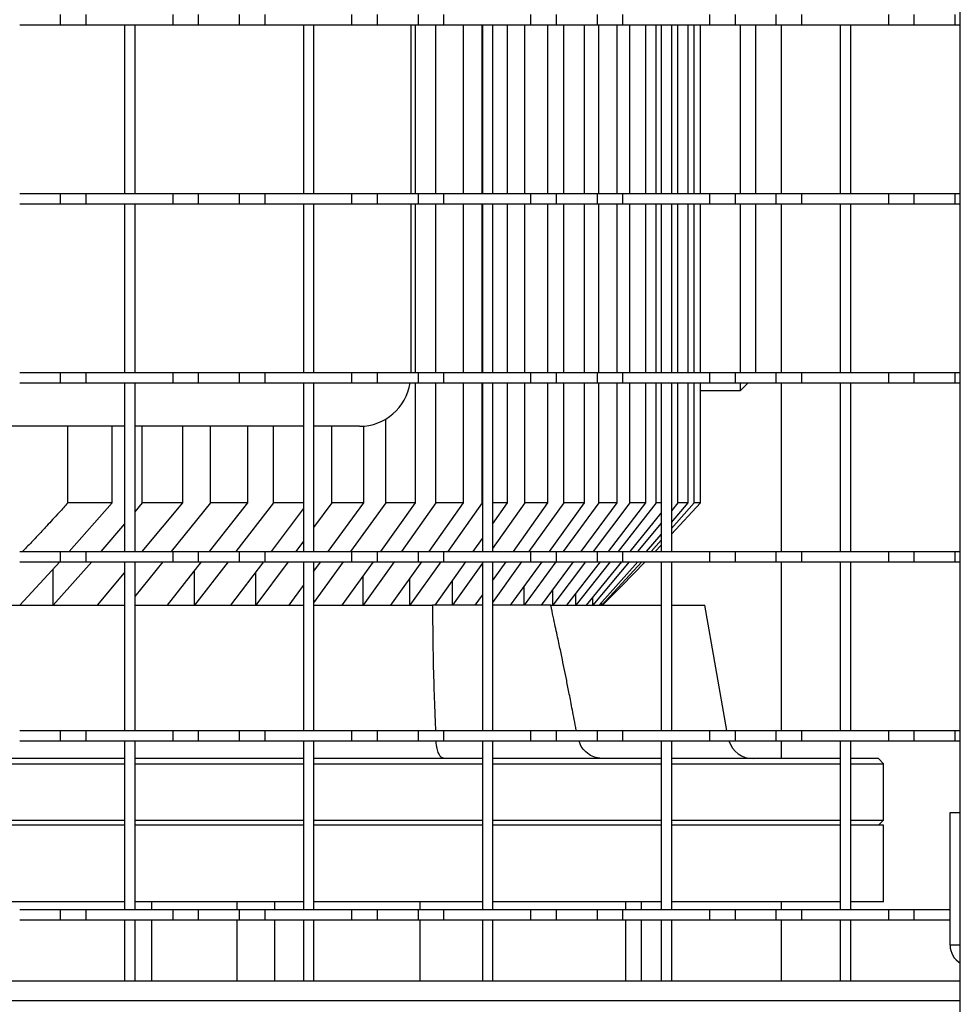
# Model space of a CAD drawing. Extents: x -72 to 51457, y 0 to 26838.
# Tile 36 of 203: x 7041 to 7225, y 8833 to 9026. Entities that reach past the tile are written whole.
import ezdxf

# ---------------------------------------------------------------- set-up
doc = ezdxf.new("R2010")
doc.units = 0
doc.header["$LTSCALE"] = 12
doc.linetypes.add('SOLID_THIN', pattern=[0])
doc.layers.get('0').update_dxf_attribs({"linetype": 'CONTINUOUS'})

# ---------------------------------------------------------------- blocks, each defined once
blk = doc.blocks.new('Vela_Drauf')
at = {"color": 7, "linetype": 'SOLID_THIN', "lineweight": 25}
for p, q in [((7224.76, 7807.68), (7224.76, 9318.68)), ((7048.76, 9024.68), (7048.76, 9026.68)), ((7053.76, 9024.68), (7053.76, 9026.68)), ((7070.76, 9024.68), (7070.76, 9026.68)), ((7075.76, 9024.68), (7075.76, 9026.68)), ((7083.76, 9024.68), (7083.76, 9026.68)), ((7088.76, 9024.68), (7088.76, 9026.68)), ((7105.76, 9024.68), (7105.76, 9026.68)), ((7110.76, 9024.68), (7110.76, 9026.68)), ((7118.76, 9024.68), (7118.76, 9026.68)), ((7123.76, 9024.68), (7123.76, 9026.68)), ((7140.76, 9024.68), (7140.76, 9026.68)), ((7145.76, 9024.68), (7145.76, 9026.68)), ((7153.76, 9024.68), (7153.76, 9026.68)), ((7158.76, 9024.68), (7158.76, 9026.68)), ((7175.76, 9024.68), (7175.76, 9026.68)), ((7180.76, 9024.68), (7180.76, 9026.68)), ((7188.76, 9024.68), (7188.76, 9026.68)), ((7193.76, 9024.68), (7193.76, 9026.68)), ((7210.76, 9024.68), (7210.76, 9026.68)), ((7215.76, 9024.68), (7215.76, 9026.68)), ((7223.76, 9024.68), (7223.76, 9026.68)), ((7040.76, 9024.68), (7048.76, 9024.68)), ((7048.76, 9024.68), (7053.76, 9024.68)), ((7053.76, 9024.68), (7070.76, 9024.68)), ((7061.26, 9024.68), (7063.26, 9024.68)), ((7061.26, 9024.68), (7061.26, 8991.68)), ((7063.26, 9024.68), (7063.26, 8991.68)), ((7070.76, 9024.68), (7075.76, 9024.68)), ((7075.76, 9024.68), (7083.76, 9024.68)), ((7083.76, 9024.68), (7088.76, 9024.68)), ((7088.76, 9024.68), (7105.76, 9024.68)), ((7096.26, 9024.68), (7098.26, 9024.68)), ((7096.26, 9024.68), (7096.26, 8991.68)), ((7098.26, 9024.68), (7098.26, 8991.68)), ((7105.76, 9024.68), (7110.76, 9024.68)), ((7110.76, 9024.68), (7118.76, 9024.68)), ((7117.26, 9024.68), (7117.26, 8991.68)), ((7118.19, 8991.68), (7118.19, 9024.68)), ((7118.76, 9024.68), (7123.76, 9024.68)), ((7122.18, 8991.68), (7122.18, 9024.68)), ((7123.76, 9024.68), (7140.76, 9024.68)), ((7127.56, 8991.68), (7127.56, 9024.68)), ((7131.25, 8991.68), (7131.25, 9024.68)), ((7131.26, 9024.68), (7133.26, 9024.68)), ((7131.26, 9024.68), (7131.26, 8991.68)), ((7133.26, 9024.68), (7133.26, 8991.68)), ((7136.2, 8991.68), (7136.2, 9024.68)), ((7139.58, 8991.68), (7139.58, 9024.68)), ((7140.76, 9024.68), (7145.76, 9024.68)), ((7144.1, 8991.68), (7144.1, 9024.68)), ((7145.76, 9024.68), (7153.76, 9024.68)), ((7147.18, 8991.68), (7147.18, 9024.68)), ((7151.27, 8991.68), (7151.27, 9024.68)), ((7153.76, 9024.68), (7158.76, 9024.68)), ((7154.03, 8991.68), (7154.03, 9024.68)), ((7157.66, 8991.68), (7157.66, 9024.68)), ((7158.76, 9024.68), (7175.76, 9024.68)), ((7160.08, 8991.68), (7160.08, 9024.68)), ((7163.23, 8991.68), (7163.23, 9024.68)), ((7165.28, 8991.68), (7165.28, 9024.68)), ((7166.26, 9024.68), (7168.26, 9024.68)), ((7166.26, 9024.68), (7166.26, 8991.68)), ((7168.26, 9024.68), (7168.26, 8991.68)), ((7169.53, 8991.68), (7169.53, 9024.68)), ((7171.51, 8991.68), (7171.51, 9024.68)), ((7172.67, 8991.68), (7172.67, 9024.68)), ((7173.91, 8991.68), (7173.91, 9024.68)), ((7175.76, 9024.68), (7180.76, 9024.68)), ((7180.76, 9024.68), (7188.76, 9024.68)), ((7181.76, 8991.68), (7181.76, 9024.68)), ((7184.76, 8991.68), (7184.76, 9024.68)), ((7188.76, 9024.68), (7193.76, 9024.68)), ((7189.76, 8991.68), (7189.76, 9024.68)), ((7193.76, 9024.68), (7210.76, 9024.68)), ((7201.26, 9024.68), (7203.26, 9024.68)), ((7201.26, 9024.68), (7201.26, 8991.68)), ((7203.26, 9024.68), (7203.26, 8991.68)), ((7210.76, 9024.68), (7215.76, 9024.68)), ((7215.76, 9024.68), (7223.76, 9024.68)), ((7223.76, 9024.68), (7224.76, 9024.68)), ((7040.76, 8991.68), (7048.76, 8991.68)), ((7048.76, 8989.68), (7048.76, 8991.68)), ((7048.76, 8991.68), (7053.76, 8991.68)), ((7053.76, 8991.68), (7070.76, 8991.68)), ((7053.76, 8989.68), (7053.76, 8991.68)), ((7061.26, 8991.68), (7063.26, 8991.68)), ((7070.76, 8989.68), (7070.76, 8991.68)), ((7070.76, 8991.68), (7075.76, 8991.68)), ((7075.76, 8991.68), (7083.76, 8991.68)), ((7075.76, 8989.68), (7075.76, 8991.68)), ((7083.76, 8989.68), (7083.76, 8991.68)), ((7083.76, 8991.68), (7088.76, 8991.68)), ((7088.76, 8989.68), (7088.76, 8991.68)), ((7088.76, 8991.68), (7105.76, 8991.68)), ((7096.26, 8991.68), (7098.26, 8991.68)), ((7105.76, 8989.68), (7105.76, 8991.68)), ((7105.76, 8991.68), (7110.76, 8991.68)), ((7110.76, 8991.68), (7118.76, 8991.68)), ((7110.76, 8989.68), (7110.76, 8991.68)), ((7118.76, 8989.68), (7118.76, 8991.68)), ((7118.76, 8991.68), (7123.76, 8991.68)), ((7123.76, 8989.68), (7123.76, 8991.68)), ((7123.76, 8991.68), (7140.76, 8991.68)), ((7131.26, 8991.68), (7133.26, 8991.68)), ((7140.76, 8989.68), (7140.76, 8991.68)), ((7140.76, 8991.68), (7145.76, 8991.68)), ((7145.76, 8991.68), (7153.76, 8991.68)), ((7145.76, 8989.68), (7145.76, 8991.68)), ((7153.76, 8989.68), (7153.76, 8991.68)), ((7153.76, 8991.68), (7158.76, 8991.68)), ((7158.76, 8989.68), (7158.76, 8991.68)), ((7158.76, 8991.68), (7175.76, 8991.68)), ((7166.26, 8991.68), (7168.26, 8991.68)), ((7175.76, 8989.68), (7175.76, 8991.68)), ((7175.76, 8991.68), (7180.76, 8991.68)), ((7180.76, 8991.68), (7188.76, 8991.68)), ((7180.76, 8989.68), (7180.76, 8991.68)), ((7188.76, 8989.68), (7188.76, 8991.68)), ((7188.76, 8991.68), (7193.76, 8991.68)), ((7193.76, 8989.68), (7193.76, 8991.68)), ((7193.76, 8991.68), (7210.76, 8991.68)), ((7201.26, 8991.68), (7203.26, 8991.68)), ((7210.76, 8989.68), (7210.76, 8991.68)), ((7210.76, 8991.68), (7215.76, 8991.68)), ((7215.76, 8991.68), (7223.76, 8991.68)), ((7215.76, 8989.68), (7215.76, 8991.68)), ((7223.76, 8989.68), (7223.76, 8991.68)), ((7223.76, 8991.68), (7224.76, 8991.68)), ((7040.76, 8989.68), (7048.76, 8989.68)), ((7048.76, 8989.68), (7053.76, 8989.68)), ((7053.76, 8989.68), (7070.76, 8989.68)), ((7061.26, 8989.68), (7063.26, 8989.68)), ((7061.26, 8989.68), (7061.26, 8956.68)), ((7063.26, 8989.68), (7063.26, 8956.68)), ((7070.76, 8989.68), (7075.76, 8989.68)), ((7075.76, 8989.68), (7083.76, 8989.68)), ((7083.76, 8989.68), (7088.76, 8989.68)), ((7088.76, 8989.68), (7105.76, 8989.68)), ((7096.26, 8989.68), (7098.26, 8989.68)), ((7096.26, 8989.68), (7096.26, 8956.68)), ((7098.26, 8989.68), (7098.26, 8956.68)), ((7105.76, 8989.68), (7110.76, 8989.68)), ((7110.76, 8989.68), (7118.76, 8989.68)), ((7117.26, 8989.68), (7117.26, 8956.68)), ((7118.19, 8956.68), (7118.19, 8989.68)), ((7118.76, 8989.68), (7123.76, 8989.68)), ((7122.18, 8956.68), (7122.18, 8989.68)), ((7123.76, 8989.68), (7140.76, 8989.68)), ((7127.56, 8956.68), (7127.56, 8989.68)), ((7131.25, 8956.68), (7131.25, 8989.68)), ((7131.26, 8989.68), (7133.26, 8989.68)), ((7131.26, 8989.68), (7131.26, 8956.68)), ((7133.26, 8989.68), (7133.26, 8956.68)), ((7136.2, 8956.68), (7136.2, 8989.68)), ((7139.58, 8956.68), (7139.58, 8989.68)), ((7140.76, 8989.68), (7145.76, 8989.68)), ((7144.1, 8956.68), (7144.1, 8989.68)), ((7145.76, 8989.68), (7153.76, 8989.68)), ((7147.18, 8956.68), (7147.18, 8989.68)), ((7151.27, 8956.68), (7151.27, 8989.68)), ((7153.76, 8989.68), (7158.76, 8989.68)), ((7154.03, 8956.68), (7154.03, 8989.68)), ((7157.66, 8956.68), (7157.66, 8989.68)), ((7158.76, 8989.68), (7175.76, 8989.68)), ((7160.08, 8956.68), (7160.08, 8989.68)), ((7163.23, 8956.68), (7163.23, 8989.68)), ((7165.28, 8956.68), (7165.28, 8989.68)), ((7166.26, 8989.68), (7168.26, 8989.68)), ((7166.26, 8989.68), (7166.26, 8956.68)), ((7168.26, 8989.68), (7168.26, 8956.68)), ((7169.53, 8956.68), (7169.53, 8989.68)), ((7171.51, 8956.68), (7171.51, 8989.68)), ((7172.67, 8956.68), (7172.67, 8989.68)), ((7173.91, 8956.68), (7173.91, 8989.68)), ((7175.76, 8989.68), (7180.76, 8989.68)), ((7180.76, 8989.68), (7188.76, 8989.68)), ((7181.76, 8956.68), (7181.76, 8989.68)), ((7184.76, 8956.68), (7184.76, 8989.68)), ((7188.76, 8989.68), (7193.76, 8989.68)), ((7189.76, 8956.68), (7189.76, 8989.68)), ((7193.76, 8989.68), (7210.76, 8989.68)), ((7201.26, 8989.68), (7203.26, 8989.68)), ((7201.26, 8989.68), (7201.26, 8956.68)), ((7203.26, 8989.68), (7203.26, 8956.68)), ((7210.76, 8989.68), (7215.76, 8989.68)), ((7215.76, 8989.68), (7223.76, 8989.68)), ((7223.76, 8989.68), (7224.76, 8989.68)), ((7040.76, 8956.68), (7048.76, 8956.68)), ((7048.76, 8954.68), (7048.76, 8956.68)), ((7048.76, 8956.68), (7053.76, 8956.68)), ((7053.76, 8954.68), (7053.76, 8956.68)), ((7053.76, 8956.68), (7070.76, 8956.68)), ((7061.26, 8956.68), (7063.26, 8956.68)), ((7070.76, 8954.68), (7070.76, 8956.68)), ((7070.76, 8956.68), (7075.76, 8956.68)), ((7075.76, 8954.68), (7075.76, 8956.68)), ((7075.76, 8956.68), (7083.76, 8956.68)), ((7083.76, 8954.68), (7083.76, 8956.68)), ((7083.76, 8956.68), (7088.76, 8956.68)), ((7088.76, 8954.68), (7088.76, 8956.68)), ((7088.76, 8956.68), (7105.76, 8956.68)), ((7096.26, 8956.68), (7098.26, 8956.68)), ((7105.76, 8954.68), (7105.76, 8956.68)), ((7105.76, 8956.68), (7110.76, 8956.68)), ((7110.76, 8954.68), (7110.76, 8956.68)), ((7110.76, 8956.68), (7118.76, 8956.68)), ((7118.76, 8954.68), (7118.76, 8956.68)), ((7118.76, 8956.68), (7123.76, 8956.68)), ((7123.76, 8954.68), (7123.76, 8956.68)), ((7123.76, 8956.68), (7140.76, 8956.68)), ((7131.26, 8956.68), (7133.26, 8956.68)), ((7140.76, 8954.68), (7140.76, 8956.68)), ((7140.76, 8956.68), (7145.76, 8956.68)), ((7145.76, 8956.68), (7153.76, 8956.68)), ((7145.76, 8954.68), (7145.76, 8956.68)), ((7153.76, 8954.68), (7153.76, 8956.68)), ((7153.76, 8956.68), (7158.76, 8956.68)), ((7158.76, 8954.68), (7158.76, 8956.68)), ((7158.76, 8956.68), (7175.76, 8956.68)), ((7166.26, 8956.68), (7168.26, 8956.68)), ((7175.76, 8954.68), (7175.76, 8956.68)), ((7175.76, 8956.68), (7180.76, 8956.68)), ((7180.76, 8956.68), (7188.76, 8956.68)), ((7180.76, 8954.68), (7180.76, 8956.68)), ((7188.76, 8954.68), (7188.76, 8956.68)), ((7188.76, 8956.68), (7193.76, 8956.68)), ((7193.76, 8954.68), (7193.76, 8956.68)), ((7193.76, 8956.68), (7210.76, 8956.68)), ((7201.26, 8956.68), (7203.26, 8956.68)), ((7210.76, 8954.68), (7210.76, 8956.68)), ((7210.76, 8956.68), (7215.76, 8956.68)), ((7215.76, 8956.68), (7223.76, 8956.68)), ((7215.76, 8954.68), (7215.76, 8956.68)), ((7223.76, 8954.68), (7223.76, 8956.68)), ((7223.76, 8956.68), (7224.76, 8956.68)), ((7040.76, 8954.68), (7048.76, 8954.68)), ((7048.76, 8954.68), (7053.76, 8954.68)), ((7053.76, 8954.68), (7070.76, 8954.68)), ((7061.26, 8954.68), (7063.26, 8954.68)), ((7061.26, 8954.68), (7061.26, 8921.68)), ((7063.26, 8954.68), (7063.26, 8921.68)), ((7070.76, 8954.68), (7075.76, 8954.68)), ((7075.76, 8954.68), (7083.76, 8954.68)), ((7083.76, 8954.68), (7088.76, 8954.68)), ((7088.76, 8954.68), (7105.76, 8954.68)), ((7096.26, 8954.68), (7098.26, 8954.68)), ((7096.26, 8954.68), (7096.26, 8921.68)), ((7098.26, 8954.68), (7098.26, 8921.68)), ((7105.76, 8954.68), (7110.76, 8954.68)), ((7110.76, 8954.68), (7118.76, 8954.68)), ((7118.19, 8931.18), (7118.19, 8954.68)), ((7118.76, 8954.68), (7123.76, 8954.68)), ((7122.18, 8931.18), (7122.18, 8954.68)), ((7123.76, 8954.68), (7140.76, 8954.68)), ((7127.56, 8931.18), (7127.56, 8954.68)), ((7131.25, 8931.18), (7131.25, 8954.68)), ((7131.26, 8954.68), (7133.26, 8954.68)), ((7131.26, 8954.68), (7131.26, 8921.68)), ((7133.26, 8954.68), (7133.26, 8921.68)), ((7136.2, 8931.18), (7136.2, 8954.68)), ((7139.58, 8931.18), (7139.58, 8954.68)), ((7140.76, 8954.68), (7145.76, 8954.68)), ((7144.1, 8931.18), (7144.1, 8954.68)), ((7145.76, 8954.68), (7153.76, 8954.68)), ((7147.18, 8931.18), (7147.18, 8954.68)), ((7151.27, 8931.18), (7151.27, 8954.68)), ((7153.76, 8954.68), (7158.76, 8954.68)), ((7154.03, 8931.18), (7154.03, 8954.68)), ((7157.66, 8931.18), (7157.66, 8954.68)), ((7158.76, 8954.68), (7175.76, 8954.68)), ((7160.08, 8931.18), (7160.08, 8954.68)), ((7163.23, 8931.18), (7163.23, 8954.68)), ((7165.28, 8931.18), (7165.28, 8954.68)), ((7166.26, 8954.68), (7168.26, 8954.68)), ((7166.26, 8954.68), (7166.26, 8921.68)), ((7168.26, 8954.68), (7168.26, 8921.68)), ((7169.53, 8931.18), (7169.53, 8954.68)), ((7171.51, 8931.18), (7171.51, 8954.68)), ((7172.67, 8931.18), (7172.67, 8954.68)), ((7173.91, 8931.18), (7173.91, 8954.68)), ((7173.91, 8953.18), (7181.76, 8953.18)), ((7175.76, 8954.68), (7180.76, 8954.68)), ((7180.76, 8954.68), (7188.76, 8954.68)), ((7181.76, 8953.18), (7183.26, 8954.68)), ((7181.76, 8953.18), (7181.76, 8954.68)), ((7188.76, 8954.68), (7193.76, 8954.68)), ((7189.76, 8921.68), (7189.76, 8954.68)), ((7193.76, 8954.68), (7210.76, 8954.68)), ((7201.26, 8954.68), (7203.26, 8954.68)), ((7201.26, 8954.68), (7201.26, 8921.68)), ((7203.26, 8954.68), (7203.26, 8921.68)), ((7210.76, 8954.68), (7215.76, 8954.68)), ((7215.76, 8954.68), (7223.76, 8954.68)), ((7223.76, 8954.68), (7224.76, 8954.68)), ((7112.38, 8931.18), (7112.38, 8947.59)), ((7061.26, 8946.18), (7028.26, 8946.18)), ((7050.16, 8931.18), (7050.16, 8946.18)), ((7058.83, 8931.18), (7058.83, 8946.18)), ((7096.26, 8946.18), (7063.26, 8946.18)), ((7064.74, 8931.18), (7064.74, 8946.18)), ((7072.66, 8931.18), (7072.66, 8946.18)), ((7078.08, 8931.18), (7078.08, 8946.18)), ((7085.38, 8931.18), (7085.38, 8946.18)), ((7090.4, 8931.18), (7090.4, 8946.18)), ((7107.26, 8946.18), (7098.26, 8946.18)), ((7101.8, 8931.18), (7101.8, 8946.18)), ((7108.07, 8931.18), (7108.07, 8946.22)), ((7058.83, 8931.18), (7050.16, 8931.18)), ((7050.45, 8921.68), (7058.83, 8931.18)), ((7064.74, 8931.18), (7063.26, 8929.45)), ((7072.66, 8931.18), (7064.74, 8931.18)), ((7064.74, 8921.68), (7072.66, 8931.18)), ((7078.08, 8931.18), (7070.37, 8921.68)), ((7077.92, 8921.68), (7085.38, 8931.18)), ((7085.38, 8931.18), (7078.08, 8931.18)), ((7090.4, 8931.18), (7083.07, 8921.68)), ((7096.26, 8931.18), (7090.4, 8931.18)), ((7101.8, 8931.18), (7098.26, 8926.41)), ((7101.13, 8921.68), (7108.07, 8931.18)), ((7108.07, 8931.18), (7101.8, 8931.18)), ((7112.38, 8931.18), (7105.5, 8921.68)), ((7111.39, 8921.68), (7118.19, 8931.18)), ((7118.19, 8931.18), (7112.38, 8931.18)), ((7122.18, 8931.18), (7115.42, 8921.68)), ((7120.83, 8921.68), (7127.56, 8931.18)), ((7127.56, 8931.18), (7122.18, 8931.18)), ((7131.25, 8931.18), (7124.53, 8921.68)), ((7136.2, 8931.18), (7133.26, 8931.18)), ((7133.26, 8927.03), (7136.2, 8931.18)), ((7139.58, 8931.18), (7133.26, 8922.26)), ((7137.34, 8921.68), (7144.1, 8931.18)), ((7144.1, 8931.18), (7139.58, 8931.18)), ((7147.18, 8931.18), (7140.38, 8921.68)), ((7144.4, 8921.68), (7151.27, 8931.18)), ((7154.03, 8931.18), (7147.09, 8921.68)), ((7151.27, 8931.18), (7147.18, 8931.18)), ((7150.61, 8921.68), (7157.66, 8931.18)), ((7160.08, 8931.18), (7152.93, 8921.68)), ((7157.66, 8931.18), (7154.03, 8931.18)), ((7155.91, 8921.68), (7163.23, 8931.18)), ((7165.28, 8931.18), (7157.82, 8921.68)), ((7163.23, 8931.18), (7160.08, 8931.18)), ((7166.26, 8931.18), (7165.28, 8931.18)), ((7169.53, 8931.18), (7168.26, 8929.66)), ((7168.26, 8927.37), (7171.51, 8931.18)), ((7172.67, 8931.18), (7168.26, 8926.18)), ((7168.26, 8925.07), (7173.91, 8931.18)), ((7171.51, 8931.18), (7169.53, 8931.18)), ((7173.91, 8931.18), (7172.67, 8931.18)), ((7090, 8921.68), (7096.26, 8930)), ((7160.18, 8921.68), (7166.26, 8929.18)), ((7061.26, 8927.11), (7056.63, 8921.68)), ((7166.26, 8927.26), (7161.61, 8921.68)), ((7163.4, 8921.68), (7166.26, 8925.03)), ((7096.26, 8923.72), (7094.75, 8921.68)), ((7129.48, 8921.68), (7131.26, 8924.2)), ((7166.26, 8923.91), (7164.3, 8921.68)), ((7165.06, 8921.68), (7166.26, 8922.91)), ((7040.76, 8921.68), (7048.76, 8921.68)), ((7048.76, 8919.68), (7048.76, 8921.68)), ((7048.76, 8921.68), (7053.76, 8921.68)), ((7053.76, 8919.68), (7053.76, 8921.68)), ((7053.76, 8921.68), (7070.76, 8921.68)), ((7061.26, 8921.68), (7063.26, 8921.68)), ((7070.76, 8919.68), (7070.76, 8921.68)), ((7070.76, 8921.68), (7075.76, 8921.68)), ((7075.76, 8921.68), (7083.76, 8921.68)), ((7075.76, 8919.68), (7075.76, 8921.68)), ((7083.76, 8919.68), (7083.76, 8921.68)), ((7083.76, 8921.68), (7088.76, 8921.68)), ((7088.76, 8921.68), (7105.76, 8921.68)), ((7088.76, 8919.68), (7088.76, 8921.68)), ((7096.26, 8921.68), (7098.26, 8921.68)), ((7105.76, 8919.68), (7105.76, 8921.68)), ((7105.76, 8921.68), (7110.76, 8921.68)), ((7110.76, 8921.68), (7118.76, 8921.68)), ((7110.76, 8919.68), (7110.76, 8921.68)), ((7118.76, 8919.68), (7118.76, 8921.68)), ((7118.76, 8921.68), (7123.76, 8921.68)), ((7123.76, 8921.68), (7140.76, 8921.68)), ((7123.76, 8919.68), (7123.76, 8921.68)), ((7131.26, 8921.68), (7133.26, 8921.68)), ((7140.76, 8919.68), (7140.76, 8921.68)), ((7140.76, 8921.68), (7145.76, 8921.68)), ((7145.76, 8921.68), (7153.76, 8921.68)), ((7145.76, 8919.68), (7145.76, 8921.68)), ((7153.76, 8919.68), (7153.76, 8921.68)), ((7153.76, 8921.68), (7158.76, 8921.68)), ((7158.76, 8919.68), (7158.76, 8921.68)), ((7158.76, 8921.68), (7175.76, 8921.68)), ((7166.26, 8921.68), (7168.26, 8921.68)), ((7175.76, 8919.68), (7175.76, 8921.68)), ((7175.76, 8921.68), (7180.76, 8921.68)), ((7180.76, 8921.68), (7188.76, 8921.68)), ((7180.76, 8919.68), (7180.76, 8921.68)), ((7188.76, 8919.68), (7188.76, 8921.68)), ((7188.76, 8921.68), (7193.76, 8921.68)), ((7193.76, 8919.68), (7193.76, 8921.68)), ((7193.76, 8921.68), (7210.76, 8921.68)), ((7201.26, 8921.68), (7203.26, 8921.68)), ((7210.76, 8919.68), (7210.76, 8921.68)), ((7210.76, 8921.68), (7215.76, 8921.68)), ((7215.76, 8921.68), (7223.76, 8921.68)), ((7215.76, 8919.68), (7215.76, 8921.68)), ((7223.76, 8919.68), (7223.76, 8921.68)), ((7223.76, 8921.68), (7224.76, 8921.68)), ((7040.76, 8911.18), (7048.63, 8919.68)), ((7040.76, 8919.68), (7048.76, 8919.68)), ((7054.87, 8919.68), (7047.32, 8911.18)), ((7048.76, 8919.68), (7053.76, 8919.68)), ((7053.76, 8919.68), (7070.76, 8919.68)), ((7061.26, 8919.68), (7063.26, 8919.68)), ((7061.26, 8919.68), (7061.26, 8886.68)), ((7068.75, 8919.68), (7063.26, 8912.91)), ((7063.26, 8919.68), (7063.26, 8886.68)), ((7069.66, 8911.18), (7076.34, 8919.68)), ((7070.76, 8919.68), (7075.76, 8919.68)), ((7081.53, 8919.68), (7074.98, 8911.18)), ((7075.76, 8919.68), (7083.76, 8919.68)), ((7082.09, 8911.18), (7088.49, 8919.68)), ((7083.76, 8919.68), (7088.76, 8919.68)), ((7093.26, 8919.68), (7086.95, 8911.18)), ((7088.76, 8919.68), (7105.76, 8919.68)), ((7096.26, 8919.68), (7098.26, 8919.68)), ((7096.26, 8919.68), (7096.26, 8886.68)), ((7098.26, 8917.75), (7099.67, 8919.68)), ((7104.06, 8919.68), (7098.26, 8911.67)), ((7098.26, 8919.68), (7098.26, 8886.68)), ((7103.87, 8911.18), (7109.95, 8919.68)), ((7105.76, 8919.68), (7110.76, 8919.68)), ((7113.99, 8919.68), (7107.94, 8911.18)), ((7110.76, 8919.68), (7118.76, 8919.68)), ((7113.39, 8911.18), (7119.41, 8919.68)), ((7123.11, 8919.68), (7117.1, 8911.18)), ((7118.76, 8919.68), (7123.76, 8919.68)), ((7122.05, 8911.18), (7128.06, 8919.68)), ((7123.76, 8919.68), (7140.76, 8919.68)), ((7131.26, 8919.44), (7125.41, 8911.18)), ((7131.26, 8919.68), (7133.26, 8919.68)), ((7131.26, 8919.68), (7131.26, 8886.68)), ((7133.26, 8915.95), (7135.91, 8919.68)), ((7138.95, 8919.68), (7133.26, 8911.74)), ((7133.26, 8919.68), (7133.26, 8886.68)), ((7136.8, 8911.18), (7142.95, 8919.68)), ((7145.63, 8919.68), (7139.42, 8911.18)), ((7140.76, 8919.68), (7145.76, 8919.68)), ((7142.81, 8911.18), (7149.12, 8919.68)), ((7151.43, 8919.68), (7145.03, 8911.18)), ((7145.76, 8919.68), (7153.76, 8919.68)), ((7147.81, 8911.18), (7154.36, 8919.68)), ((7156.25, 8919.68), (7149.57, 8911.18)), ((7151.66, 8911.18), (7158.55, 8919.68)), ((7159.95, 8919.68), (7152.86, 8911.18)), ((7153.76, 8919.68), (7158.76, 8919.68)), ((7154.1, 8911.18), (7161.65, 8919.68)), ((7162.47, 8919.68), (7154.61, 8911.18)), ((7158.5, 8914.93), (7163.12, 8919.68)), ((7158.76, 8919.68), (7175.76, 8919.68)), ((7166.26, 8919.68), (7168.26, 8919.68)), ((7166.26, 8919.68), (7166.26, 8886.68)), ((7168.26, 8919.68), (7168.26, 8886.68)), ((7175.76, 8919.68), (7180.76, 8919.68)), ((7180.76, 8919.68), (7188.76, 8919.68)), ((7188.76, 8919.68), (7193.76, 8919.68)), ((7189.76, 8886.68), (7189.76, 8919.68)), ((7193.76, 8919.68), (7210.76, 8919.68)), ((7201.26, 8919.68), (7203.26, 8919.68)), ((7201.26, 8919.68), (7201.26, 8886.68)), ((7203.26, 8919.68), (7203.26, 8886.68)), ((7210.76, 8919.68), (7215.76, 8919.68)), ((7215.76, 8919.68), (7223.76, 8919.68)), ((7223.76, 8919.68), (7224.76, 8919.68)), ((7047.32, 8911.18), (7047.32, 8918.27)), ((7055.99, 8911.18), (7061.26, 8917.5)), ((7074.98, 8911.18), (7074.98, 8917.95)), ((7086.95, 8911.18), (7086.95, 8917.63)), ((7107.94, 8911.18), (7107.94, 8916.87)), ((7093.46, 8911.18), (7096.26, 8915.02)), ((7117.1, 8911.18), (7117.1, 8916.42)), ((7125.41, 8911.18), (7125.41, 8915.93)), ((7139.42, 8911.18), (7139.42, 8914.81)), ((7154.76, 8911.18), (7158.5, 8914.93)), ((7129.86, 8911.18), (7131.26, 8913.15)), ((7145.03, 8911.18), (7145.03, 8914.17)), ((7149.57, 8911.18), (7149.57, 8913.46)), ((7028.26, 8911.18), (7061.26, 8911.18)), ((7063.26, 8911.18), (7096.26, 8911.18)), ((7098.26, 8911.18), (7121.51, 8911.18)), ((7131.26, 8911.18), (7121.51, 8911.18)), ((7144.64, 8911.18), (7133.26, 8911.18)), ((7144.64, 8911.18), (7166.26, 8911.18)), ((7152.86, 8911.18), (7152.86, 8912.67)), ((7154.61, 8911.18), (7154.61, 8911.76)), ((7168.26, 8911.18), (7174.76, 8911.18)), ((7179.08, 8886.68), (7174.76, 8911.18)), ((7040.76, 8886.68), (7048.76, 8886.68)), ((7048.76, 8884.68), (7048.76, 8886.68)), ((7048.76, 8886.68), (7053.76, 8886.68)), ((7053.76, 8884.68), (7053.76, 8886.68)), ((7053.76, 8886.68), (7070.76, 8886.68)), ((7061.26, 8886.68), (7063.26, 8886.68)), ((7070.76, 8884.68), (7070.76, 8886.68)), ((7070.76, 8886.68), (7075.76, 8886.68)), ((7075.76, 8886.68), (7083.76, 8886.68)), ((7075.76, 8884.68), (7075.76, 8886.68)), ((7083.76, 8884.68), (7083.76, 8886.68)), ((7083.76, 8886.68), (7088.76, 8886.68)), ((7088.76, 8884.68), (7088.76, 8886.68)), ((7088.76, 8886.68), (7105.76, 8886.68)), ((7096.26, 8886.68), (7098.26, 8886.68)), ((7105.76, 8884.68), (7105.76, 8886.68)), ((7105.76, 8886.68), (7110.76, 8886.68)), ((7110.76, 8884.68), (7110.76, 8886.68)), ((7110.76, 8886.68), (7118.76, 8886.68)), ((7118.76, 8884.68), (7118.76, 8886.68)), ((7118.76, 8886.68), (7123.76, 8886.68)), ((7123.76, 8884.68), (7123.76, 8886.68)), ((7123.76, 8886.68), (7140.76, 8886.68)), ((7131.26, 8886.68), (7133.26, 8886.68)), ((7140.76, 8884.68), (7140.76, 8886.68)), ((7140.76, 8886.68), (7145.76, 8886.68)), ((7145.76, 8886.68), (7153.76, 8886.68)), ((7145.76, 8884.68), (7145.76, 8886.68)), ((7153.76, 8884.68), (7153.76, 8886.68)), ((7153.76, 8886.68), (7158.76, 8886.68)), ((7158.76, 8886.68), (7175.76, 8886.68)), ((7158.76, 8884.68), (7158.76, 8886.68)), ((7166.26, 8886.68), (7168.26, 8886.68)), ((7175.76, 8884.68), (7175.76, 8886.68)), ((7175.76, 8886.68), (7180.76, 8886.68)), ((7180.76, 8886.68), (7188.76, 8886.68)), ((7180.76, 8884.68), (7180.76, 8886.68)), ((7188.76, 8884.68), (7188.76, 8886.68)), ((7188.76, 8886.68), (7193.76, 8886.68)), ((7193.76, 8886.68), (7210.76, 8886.68)), ((7193.76, 8884.68), (7193.76, 8886.68)), ((7201.26, 8886.68), (7203.26, 8886.68)), ((7210.76, 8884.68), (7210.76, 8886.68)), ((7210.76, 8886.68), (7215.76, 8886.68)), ((7215.76, 8886.68), (7223.76, 8886.68)), ((7215.76, 8884.68), (7215.76, 8886.68)), ((7223.76, 8884.68), (7223.76, 8886.68)), ((7223.76, 8886.68), (7224.76, 8886.68)), ((7040.76, 8884.68), (7048.76, 8884.68)), ((7048.76, 8884.68), (7053.76, 8884.68)), ((7053.76, 8884.68), (7070.76, 8884.68)), ((7061.26, 8884.68), (7063.26, 8884.68)), ((7061.26, 8884.68), (7061.26, 8851.68)), ((7063.26, 8884.68), (7063.26, 8851.68)), ((7070.76, 8884.68), (7075.76, 8884.68)), ((7075.76, 8884.68), (7083.76, 8884.68)), ((7083.76, 8884.68), (7088.76, 8884.68)), ((7088.76, 8884.68), (7105.76, 8884.68)), ((7096.26, 8884.68), (7098.26, 8884.68)), ((7096.26, 8884.68), (7096.26, 8851.68)), ((7098.26, 8884.68), (7098.26, 8851.68)), ((7105.76, 8884.68), (7110.76, 8884.68)), ((7110.76, 8884.68), (7118.76, 8884.68)), ((7118.76, 8884.68), (7123.76, 8884.68)), ((7123.76, 8884.68), (7140.76, 8884.68)), ((7131.26, 8884.68), (7133.26, 8884.68)), ((7131.26, 8884.68), (7131.26, 8851.68)), ((7133.26, 8884.68), (7133.26, 8851.68)), ((7140.76, 8884.68), (7145.76, 8884.68)), ((7145.76, 8884.68), (7153.76, 8884.68)), ((7153.76, 8884.68), (7158.76, 8884.68)), ((7158.76, 8884.68), (7175.76, 8884.68)), ((7166.26, 8884.68), (7168.26, 8884.68)), ((7166.26, 8884.68), (7166.26, 8851.68)), ((7168.26, 8884.68), (7168.26, 8851.68)), ((7175.76, 8884.68), (7180.76, 8884.68)), ((7180.76, 8884.68), (7188.76, 8884.68)), ((7188.76, 8884.68), (7193.76, 8884.68)), ((7189.76, 8881.18), (7189.76, 8884.68)), ((7193.76, 8884.68), (7210.76, 8884.68)), ((7201.26, 8884.68), (7203.26, 8884.68)), ((7201.26, 8884.68), (7201.26, 8851.68)), ((7203.26, 8884.68), (7203.26, 8851.68)), ((7210.76, 8884.68), (7215.76, 8884.68)), ((7215.76, 8884.68), (7223.76, 8884.68)), ((7223.76, 8884.68), (7224.76, 8884.68)), ((7061.26, 8881.18), (7028.26, 8881.18)), ((7028.26, 8880.18), (7061.26, 8880.18)), ((7096.26, 8881.18), (7063.26, 8881.18)), ((7063.26, 8880.18), (7096.26, 8880.18)), ((7131.26, 8881.18), (7098.26, 8881.18)), ((7098.26, 8880.18), (7131.26, 8880.18)), ((7166.26, 8881.18), (7133.26, 8881.18)), ((7133.26, 8880.18), (7158.5, 8880.18)), ((7158.5, 8880.18), (7166.26, 8880.18)), ((7201.26, 8881.18), (7168.26, 8881.18)), ((7168.26, 8880.18), (7201.26, 8880.18)), ((7208.76, 8881.18), (7203.26, 8881.18)), ((7203.26, 8880.18), (7209.76, 8880.18)), ((7209.76, 8880.18), (7208.76, 8881.18)), ((7209.76, 8869.18), (7209.76, 8880.18)), ((7222.76, 8870.68), (7224.76, 8870.68)), ((7222.76, 8865.68), (7222.76, 8870.68)), ((7028.26, 8869.18), (7061.26, 8869.18)), ((7063.26, 8869.18), (7096.26, 8869.18)), ((7098.26, 8869.18), (7131.26, 8869.18)), ((7133.26, 8869.18), (7158.5, 8869.18)), ((7158.5, 8869.18), (7166.26, 8869.18)), ((7168.26, 8869.18), (7201.26, 8869.18)), ((7203.26, 8869.18), (7209.76, 8869.18)), ((7208.76, 8868.18), (7209.76, 8869.18)), ((7061.26, 8868.18), (7034.76, 8868.18)), ((7096.26, 8868.18), (7063.26, 8868.18)), ((7131.26, 8868.18), (7098.26, 8868.18)), ((7166.26, 8868.18), (7133.26, 8868.18)), ((7201.26, 8868.18), (7168.26, 8868.18)), ((7209.76, 8868.18), (7203.26, 8868.18)), ((7209.76, 8853.18), (7209.76, 8868.18)), ((7222.76, 8849.68), (7222.76, 8865.68)), ((7061.26, 8853.18), (7034.76, 8853.18)), ((7096.26, 8853.18), (7063.26, 8853.18)), ((7066.62, 8851.68), (7066.62, 8853.18)), ((7083.31, 8851.68), (7083.31, 8853.18)), ((7090.7, 8851.68), (7090.7, 8853.18)), ((7131.26, 8853.18), (7098.26, 8853.18)), ((7119.07, 8851.68), (7119.07, 8853.18)), ((7166.26, 8853.18), (7133.26, 8853.18)), ((7159.36, 8851.68), (7159.36, 8853.18)), ((7162.42, 8851.68), (7162.42, 8853.18)), ((7201.26, 8853.18), (7168.26, 8853.18)), ((7189.76, 8851.68), (7189.76, 8853.18)), ((7209.76, 8853.18), (7203.26, 8853.18)), ((7040.76, 8851.68), (7048.76, 8851.68)), ((7048.76, 8849.68), (7048.76, 8851.68)), ((7048.76, 8851.68), (7053.76, 8851.68)), ((7053.76, 8851.68), (7070.76, 8851.68)), ((7053.76, 8849.68), (7053.76, 8851.68)), ((7061.26, 8851.68), (7063.26, 8851.68)), ((7070.76, 8849.68), (7070.76, 8851.68)), ((7070.76, 8851.68), (7075.76, 8851.68)), ((7075.76, 8851.68), (7083.76, 8851.68)), ((7075.76, 8849.68), (7075.76, 8851.68)), ((7083.76, 8849.68), (7083.76, 8851.68)), ((7083.76, 8851.68), (7088.76, 8851.68)), ((7088.76, 8851.68), (7105.76, 8851.68)), ((7088.76, 8849.68), (7088.76, 8851.68)), ((7096.26, 8851.68), (7098.26, 8851.68)), ((7105.76, 8849.68), (7105.76, 8851.68)), ((7105.76, 8851.68), (7110.76, 8851.68)), ((7110.76, 8851.68), (7118.76, 8851.68)), ((7110.76, 8849.68), (7110.76, 8851.68)), ((7118.76, 8849.68), (7118.76, 8851.68)), ((7118.76, 8851.68), (7123.76, 8851.68)), ((7123.76, 8851.68), (7140.76, 8851.68)), ((7123.76, 8849.68), (7123.76, 8851.68)), ((7131.26, 8851.68), (7133.26, 8851.68)), ((7140.76, 8849.68), (7140.76, 8851.68)), ((7140.76, 8851.68), (7145.76, 8851.68)), ((7145.76, 8851.68), (7153.76, 8851.68)), ((7145.76, 8849.68), (7145.76, 8851.68)), ((7153.76, 8849.68), (7153.76, 8851.68)), ((7153.76, 8851.68), (7158.76, 8851.68)), ((7158.76, 8851.68), (7175.76, 8851.68)), ((7158.76, 8849.68), (7158.76, 8851.68)), ((7166.26, 8851.68), (7168.26, 8851.68)), ((7175.76, 8849.68), (7175.76, 8851.68)), ((7175.76, 8851.68), (7180.76, 8851.68)), ((7180.76, 8851.68), (7188.76, 8851.68)), ((7180.76, 8849.68), (7180.76, 8851.68)), ((7188.76, 8849.68), (7188.76, 8851.68)), ((7188.76, 8851.68), (7193.76, 8851.68)), ((7193.76, 8851.68), (7210.76, 8851.68)), ((7193.76, 8849.68), (7193.76, 8851.68)), ((7201.26, 8851.68), (7203.26, 8851.68)), ((7210.76, 8849.68), (7210.76, 8851.68)), ((7210.76, 8851.68), (7215.76, 8851.68)), ((7215.76, 8851.68), (7222.76, 8851.68)), ((7215.76, 8849.68), (7215.76, 8851.68)), ((7040.76, 8849.68), (7048.76, 8849.68)), ((7048.76, 8849.68), (7053.76, 8849.68)), ((7053.76, 8849.68), (7070.76, 8849.68)), ((7061.26, 8849.68), (7061.26, 8837.68)), ((7061.26, 8849.68), (7063.26, 8849.68)), ((7063.26, 8849.68), (7063.26, 8837.68)), ((7066.62, 8837.68), (7066.62, 8849.68)), ((7070.76, 8849.68), (7075.76, 8849.68)), ((7075.76, 8849.68), (7083.76, 8849.68)), ((7083.31, 8837.68), (7083.31, 8849.68)), ((7083.76, 8849.68), (7088.76, 8849.68)), ((7088.76, 8849.68), (7105.76, 8849.68)), ((7090.7, 8837.68), (7090.7, 8849.68)), ((7096.26, 8849.68), (7098.26, 8849.68)), ((7096.26, 8849.68), (7096.26, 8837.68)), ((7098.26, 8849.68), (7098.26, 8837.68)), ((7105.76, 8849.68), (7110.76, 8849.68)), ((7110.76, 8849.68), (7118.76, 8849.68)), ((7118.76, 8849.68), (7123.76, 8849.68)), ((7119.07, 8837.68), (7119.07, 8849.68)), ((7123.76, 8849.68), (7140.76, 8849.68)), ((7131.26, 8849.68), (7131.26, 8837.68)), ((7131.26, 8849.68), (7133.26, 8849.68)), ((7133.26, 8849.68), (7133.26, 8837.68)), ((7140.76, 8849.68), (7145.76, 8849.68)), ((7145.76, 8849.68), (7153.76, 8849.68)), ((7153.76, 8849.68), (7158.76, 8849.68)), ((7158.76, 8849.68), (7175.76, 8849.68)), ((7159.36, 8837.68), (7159.36, 8849.68)), ((7162.42, 8837.68), (7162.42, 8849.68)), ((7166.26, 8849.68), (7168.26, 8849.68)), ((7166.26, 8849.68), (7166.26, 8837.68)), ((7168.26, 8849.68), (7168.26, 8837.68)), ((7175.76, 8849.68), (7180.76, 8849.68)), ((7180.76, 8849.68), (7188.76, 8849.68)), ((7188.76, 8849.68), (7193.76, 8849.68)), ((7189.76, 8837.68), (7189.76, 8849.68)), ((7193.76, 8849.68), (7210.76, 8849.68)), ((7201.26, 8849.68), (7203.26, 8849.68)), ((7201.26, 8849.68), (7201.26, 8837.68)), ((7203.26, 8849.68), (7203.26, 8837.68)), ((7210.76, 8849.68), (7215.76, 8849.68)), ((7215.76, 8849.68), (7222.76, 8849.68)), ((7222.76, 8844.68), (7222.76, 8849.68)), ((7224.76, 8844.68), (7222.76, 8844.68)), ((7224.76, 8837.68), (6864.76, 8837.68)), ((6864.76, 8833.88), (7224.76, 8833.88))]:
    blk.add_line(p, q, dxfattribs=at)
for centre, radius, start, end in [((7107.26, 8956.18), 10, 270, 351.3731), ((7184.24, 8886.18), 5, 197.4576, 270), ((7226.76, 8844.68), 4, 180, 240)]:
    blk.add_arc(centre, radius, start, end, dxfattribs=at)
for points in [[(7050.16, 8931.18), (7049.56, 8930.52), (7048.48, 8929.33), (7047.17, 8927.89), (7046.07, 8926.69), (7045.1, 8925.65), (7044.21, 8924.69), (7043.33, 8923.76), (7042.39, 8922.79), (7041.7, 8922.07), (7041.32, 8921.68)], [(7121.51, 8911.18), (7121.52, 8909.61), (7121.55, 8906.9), (7121.58, 8903.74), (7121.62, 8901.14), (7121.67, 8898.8), (7121.74, 8896.48), (7121.82, 8893.91), (7121.94, 8890.83), (7122.04, 8888.21), (7122.1, 8886.68)], [(7149.64, 8886.68), (7149.35, 8888.21), (7148.85, 8890.83), (7148.26, 8893.91), (7147.75, 8896.47), (7147.28, 8898.8), (7146.8, 8901.13), (7146.25, 8903.74), (7145.57, 8906.9), (7144.98, 8909.61), (7144.64, 8911.18)]]:
    blk.add_open_spline(points, degree=3, dxfattribs=at)
for points in [[(7123.91, 8881.18), (7123.25, 8881.34), (7123.02, 8881.53), (7122.74, 8882.16), (7122.44, 8882.81), (7122.32, 8883.39), (7122.22, 8884.68)], [(7154.75, 8881.18), (7153.29, 8881.34), (7152.7, 8881.56), (7151.81, 8882.25), (7150.9, 8882.95), (7150.55, 8883.46), (7150.16, 8884.68)]]:
    blk.add_open_spline(points, degree=3, knots=[0, 0, 0, 0, 1, 1, 1, 2, 2, 2, 2], dxfattribs=at)

msp = doc.modelspace()

# ---------------------------------------------------------------- block references
at = {"lineweight": 0}
msp.add_blockref('Vela_Drauf', (0, 0), dxfattribs=at)

doc.saveas('drawing.dxf')
